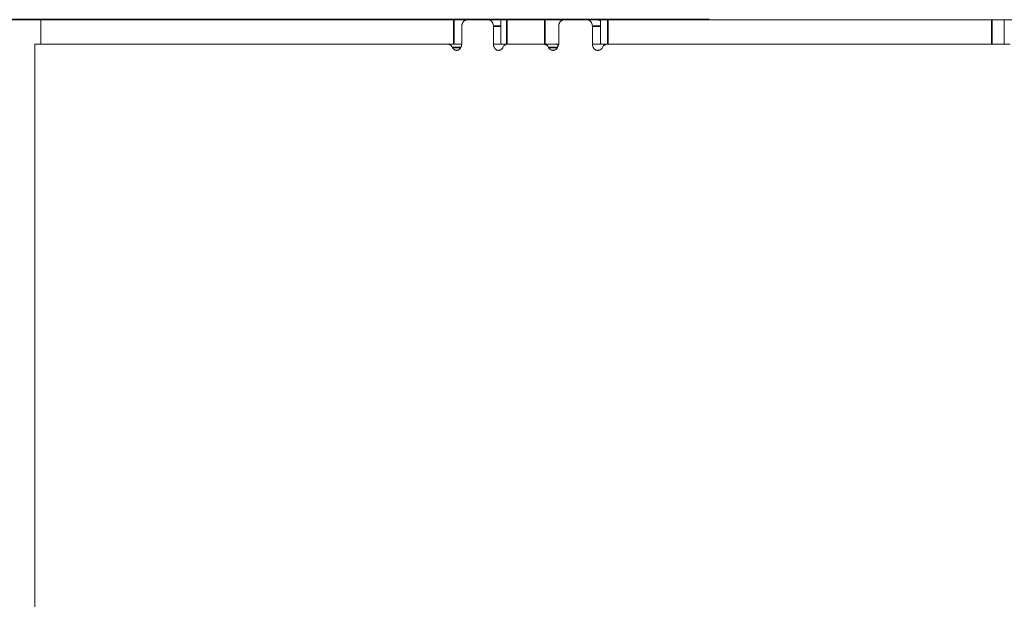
# Model space of a CAD drawing. Header units: millimetres. Extents: x 4 to 1188, y 1 to 840.
# Tile 120 of 203: x 539.68 to 551.14, y 416.75 to 423.5. Entities that reach past the tile are written whole.
import ezdxf

# ---------------------------------------------------------------- set-up
doc = ezdxf.new("R2010")
doc.units = ezdxf.units.MM
doc.layers.add('1', color=7, linetype='Continuous')
doc.styles.add('Arial Unicode MS', font='Arial Unicode MS')
doc.dimstyles.get("Standard").update_dxf_attribs({"dimtxt": 0.18, "dimasz": 0.18, "dimexe": 0.18, "dimexo": 0.0625, "dimgap": 0.09, "dimtad": 0, "dimtih": 1, "dimtoh": 1, "dimdec": 4, "dimzin": 0, "dimdsep": 46, "dimtxsty": 'Standard', "dimcen": 0.09, "dimadec": 0, "dimazin": 0, "dimtfac": 1, "dimtdec": 4, "dimtofl": 0, "dimtmove": 0, "dimatfit": 3, "dimfxl": 0, "dimtolj": 1, "dimtzin": 0, "dimarcsym": 0})

# ---------------------------------------------------------------- blocks, each defined once
blk = doc.blocks.new('_U0')
at = {"layer": '1', "color": 18, "lineweight": 35}
for p, q in [((547.706, 423.503), (522.858, 423.503)), ((524.858, 282.024), (524.858, 423.503)), ((539.569, 282.024), (522.858, 282.024))]:
    blk.add_line(p, q, dxfattribs=at)
at = {"layer": '1', "color": 18, "lineweight": 70}
for points in [[(524.858, 423.503), (525.634, 420.003), (524.082, 420.003)], [(524.858, 282.024), (524.082, 285.524), (525.634, 285.524)]]:
    blk.add_solid(points, dxfattribs=at)
at = {"layer": '1', "color": 18, "linetype": 'Continuous', "lineweight": 13, "insert": (524.103, 347.411), "char_height": 5, "attachment_point": 7, "rotation": 90, "line_spacing_factor": 1.047437, "style": 'Arial Unicode MS'}
blk.add_mtext('\\fArial Unicode MS|b0|i0;\\W1.0000;990', dxfattribs=at)
blk = doc.blocks.new('_U12')
at = {"layer": '1', "color": 18, "lineweight": 35}
for p, q in [((639.508, 539.123), (522.858, 539.123)), ((524.858, 423.503), (524.858, 539.123)), ((547.706, 423.503), (522.858, 423.503))]:
    blk.add_line(p, q, dxfattribs=at)
at = {"layer": '1', "color": 18, "lineweight": 70}
for points in [[(524.858, 539.123), (525.634, 535.623), (524.082, 535.623)], [(524.858, 423.503), (524.082, 427.003), (525.634, 427.003)]]:
    blk.add_solid(points, dxfattribs=at)
at = {"layer": '1', "color": 18, "linetype": 'Continuous', "lineweight": 13, "insert": (522.788, 472.698), "char_height": 5, "attachment_point": 7, "rotation": 90, "line_spacing_factor": 1.047437, "style": 'Arial Unicode MS'}
blk.add_mtext('\\fArial Unicode MS|b0|i0;\\W1.0000;{\\H1.21x;(}809{\\H1.21x;)}', dxfattribs=at)

msp = doc.modelspace()

# ---------------------------------------------------------------- linework, layer by layer
at = {"layer": '1', "color": 154, "linetype": 'Continuous', "lineweight": 13}
for p, q in [((539.9257, 423.5025), (539.9257, 423.2168)), ((539.9257, 423.5025), (544.7314, 423.5025)), ((544.7314, 423.5025), (544.8887, 423.5025)), ((545.1289, 423.5025), (544.8887, 423.5025)), ((545.2811, 423.5025), (545.1289, 423.5025)), ((545.2811, 423.5025), (545.2811, 423.2168)), ((545.2811, 423.5025), (545.3498, 423.5025)), ((545.3498, 423.5025), (545.7901, 423.5025)), ((545.7901, 423.5025), (545.9849, 423.5025)), ((546.2765, 423.5025), (546.0198, 423.5025)), ((546.4, 423.5025), (546.2765, 423.5025)), ((546.4414, 423.5025), (546.4414, 423.2168)), ((546.4414, 423.5025), (546.5244, 423.5025)), ((550.9935, 423.5025), (546.5244, 423.5025)), ((550.9935, 423.5025), (551.14, 423.5025)), ((551.14, 423.5025), (551.2828, 423.5025)), ((551.14, 423.5025), (551.14, 423.2168)), ((544.8261, 423.4268), (544.8261, 423.2168)), ((545.1928, 423.2168), (545.1928, 423.4268)), ((545.9527, 423.4268), (545.9527, 423.2168)), ((546.3447, 423.2168), (546.3447, 423.4268)), ((539.8542, 423.2168), (539.8542, 416.0681)), ((539.8542, 423.2168), (544.6645, 423.2168)), ((544.8261, 423.2168), (544.7314, 423.2168)), ((545.2811, 423.2168), (545.1928, 423.2168)), ((545.2811, 423.2168), (545.3498, 423.2168)), ((545.3498, 423.2168), (545.7901, 423.2168)), ((545.7792, 423.2168), (545.3564, 423.2168)), ((545.7792, 423.2168), (545.7873, 423.2168)), ((545.9527, 423.2168), (545.7901, 423.2168)), ((546.4414, 423.2168), (546.3447, 423.2168)), ((546.4414, 423.2168), (546.5188, 423.2168)), ((551.2071, 423.2168), (546.5188, 423.2168))]:
    msp.add_line(p, q, dxfattribs=at)
at = {"layer": '1', "color": 154, "linetype": 'Continuous', "lineweight": 35}
for p, q in [((544.7314, 423.2168), (544.7314, 423.5025)), ((545.3498, 423.5025), (545.3498, 423.2168)), ((545.7901, 423.2168), (545.7901, 423.5025)), ((545.9849, 423.5025), (545.9849, 423.4903)), ((546.5244, 423.5025), (546.5244, 423.2168)), ((550.9935, 423.2168), (550.9935, 423.5025)), ((545.2811, 423.4268), (545.1928, 423.4268)), ((546.4414, 423.4268), (546.3447, 423.4268))]:
    msp.add_line(p, q, dxfattribs=at)
at = {"layer": '1', "color": 154, "linetype": 'Continuous', "lineweight": 13}
for points, knots in [([(544.8887, 423.5025), (544.8845, 423.5025), (544.8805, 423.502), (544.8744, 423.5006), (544.8725, 423.5), (544.8685, 423.4985), (544.8666, 423.4977), (544.8609, 423.4948), (544.8573, 423.4925), (544.8522, 423.4884), (544.8505, 423.4869), (544.8473, 423.4838), (544.8458, 423.4821), (544.8415, 423.4769), (544.8389, 423.4731), (544.836, 423.4679), (544.8355, 423.4668), (544.8344, 423.4647), (544.8329, 423.4614), (544.8307, 423.4559), (544.8294, 423.4512), (544.8282, 423.4465), (544.8277, 423.4441), (544.8265, 423.4367), (544.8261, 423.4318), (544.8261, 423.4268)], [0, 0, 0, 0, 0.125, 0.125, 0.1875, 0.1875, 0.25, 0.25, 0.375, 0.375, 0.4375, 0.4375, 0.5, 0.5, 0.625, 0.625, 0.65625, 0.65625, 0.6875, 0.75, 0.8125, 0.8125, 0.875, 0.875, 1, 1, 1, 1]), ([(545.1928, 423.4268), (545.1928, 423.4318), (545.1924, 423.4367), (545.1912, 423.444), (545.1907, 423.4464), (545.1894, 423.4511), (545.1887, 423.4535), (545.1863, 423.4603), (545.1844, 423.4647), (545.1809, 423.4709), (545.1796, 423.4729), (545.1769, 423.4767), (545.1755, 423.4786), (545.1711, 423.4838), (545.1679, 423.4869), (545.1635, 423.4904), (545.1626, 423.4911), (545.1608, 423.4923), (545.1581, 423.4942), (545.1534, 423.4968), (545.1495, 423.4985), (545.1455, 423.4999), (545.1434, 423.5005), (545.1373, 423.502), (545.1331, 423.5025), (545.1289, 423.5025)], [0, 0, 0, 0, 0.125, 0.125, 0.1875, 0.1875, 0.25, 0.25, 0.375, 0.375, 0.4375, 0.4375, 0.5, 0.5, 0.625, 0.625, 0.65625, 0.65625, 0.6875, 0.75, 0.8125, 0.8125, 0.875, 0.875, 1, 1, 1, 1]), ([(546.0198, 423.5025), (546.0153, 423.5025), (546.011, 423.502), (546.0045, 423.5006), (546.0024, 423.5), (545.9982, 423.4985), (545.9961, 423.4977), (545.99, 423.4948), (545.9862, 423.4925), (545.9807, 423.4884), (545.9789, 423.4869), (545.9755, 423.4838), (545.9739, 423.4821), (545.9692, 423.4769), (545.9665, 423.4731), (545.9634, 423.4679), (545.9628, 423.4668), (545.9617, 423.4647), (545.96, 423.4614), (545.9577, 423.4559), (545.9562, 423.4512), (545.955, 423.4465), (545.9544, 423.4441), (545.9531, 423.4367), (545.9527, 423.4318), (545.9527, 423.4268)], [0, 0, 0, 0, 0.125, 0.125, 0.1875, 0.1875, 0.25, 0.25, 0.375, 0.375, 0.4375, 0.4375, 0.5, 0.5, 0.625, 0.625, 0.65625, 0.65625, 0.6875, 0.75, 0.8125, 0.8125, 0.875, 0.875, 1, 1, 1, 1]), ([(546.3447, 423.4268), (546.3447, 423.4318), (546.3443, 423.4367), (546.343, 423.444), (546.3424, 423.4464), (546.3411, 423.4511), (546.3404, 423.4535), (546.3378, 423.4603), (546.3357, 423.4647), (546.332, 423.4709), (546.3306, 423.4729), (546.3278, 423.4767), (546.3263, 423.4786), (546.3216, 423.4838), (546.3182, 423.4869), (546.3135, 423.4904), (546.3125, 423.4911), (546.3106, 423.4923), (546.3077, 423.4942), (546.3027, 423.4968), (546.2985, 423.4985), (546.2942, 423.4999), (546.2921, 423.5005), (546.2855, 423.502), (546.281, 423.5025), (546.2765, 423.5025)], [0, 0, 0, 0, 0.125, 0.125, 0.1875, 0.1875, 0.25, 0.25, 0.375, 0.375, 0.4375, 0.4375, 0.5, 0.5, 0.625, 0.625, 0.65625, 0.65625, 0.6875, 0.75, 0.8125, 0.8125, 0.875, 0.875, 1, 1, 1, 1]), ([(546.4419, 423.4864), (546.4406, 423.4876), (546.4393, 423.4887), (546.437, 423.4904), (546.436, 423.4911), (546.4341, 423.4923), (546.4312, 423.4942), (546.4261, 423.4968), (546.422, 423.4985), (546.4177, 423.4999), (546.4155, 423.5005), (546.4089, 423.502), (546.4045, 423.5025), (546.4, 423.5025)], [0, 0, 0, 0, 0.1107488, 0.1107488, 0.1848531, 0.1848531, 0.2589574, 0.4071659, 0.5553744, 0.5553744, 0.7035829, 0.7035829, 1, 1, 1, 1]), ([(544.7159, 423.1791), (544.7134, 423.1849), (544.7103, 423.19), (544.7049, 423.197), (544.7029, 423.1992), (544.6988, 423.2032), (544.6945, 423.2068), (544.6899, 423.2097), (544.685, 423.2123), (544.6825, 423.2134), (544.6775, 423.2151), (544.6749, 423.2157), (544.6698, 423.2166), (544.6671, 423.2168), (544.6645, 423.2168)], [0, 0, 0, 0, 0.25, 0.25, 0.375, 0.375, 0.5, 0.625, 0.625, 0.75, 0.75, 0.875, 0.875, 1, 1, 1, 1]), ([(544.8261, 423.2168), (544.8243, 423.2094), (544.8222, 423.2022), (544.8185, 423.1918), (544.8172, 423.1884), (544.8142, 423.1817), (544.8126, 423.1784), (544.8099, 423.1737), (544.809, 423.1721), (544.807, 423.1691), (544.806, 423.1676), (544.8028, 423.1633), (544.8005, 423.1607), (544.7968, 423.1571), (544.7955, 423.156), (544.7928, 423.1539), (544.7887, 423.151), (544.7843, 423.1488), (544.7797, 423.1473), (544.7782, 423.1468), (544.7751, 423.1461), (544.7735, 423.1458), (544.7704, 423.1455), (544.7688, 423.1454), (544.7656, 423.1453), (544.764, 423.1454), (544.7593, 423.1457), (544.7561, 423.1461), (544.7515, 423.1471), (544.7499, 423.1475), (544.7469, 423.1484), (544.7453, 423.149), (544.7408, 423.1509), (544.738, 423.1524), (544.7339, 423.1553), (544.7325, 423.1563), (544.7299, 423.1585), (544.7287, 423.1598), (544.7251, 423.1636), (544.723, 423.1664), (544.7201, 423.1709), (544.7192, 423.1725), (544.7174, 423.1758), (544.7166, 423.1774), (544.7159, 423.1791)], [0, 0, 0, 0, 0.125, 0.125, 0.1875, 0.1875, 0.25, 0.25, 0.28125, 0.28125, 0.3125, 0.3125, 0.375, 0.375, 0.40625, 0.40625, 0.4375, 0.5, 0.5, 0.53125, 0.53125, 0.5625, 0.5625, 0.59375, 0.59375, 0.625, 0.625, 0.6875, 0.6875, 0.71875, 0.71875, 0.75, 0.75, 0.8125, 0.8125, 0.84375, 0.84375, 0.875, 0.875, 0.9375, 0.9375, 0.96875, 0.96875, 1, 1, 1, 1]), ([(545.3038, 423.1814), (545.3021, 423.1781), (545.3003, 423.1749), (545.2964, 423.1687), (545.2942, 423.1658), (545.2907, 423.1618), (545.2895, 423.1605), (545.287, 423.158), (545.283, 423.1545), (545.2787, 423.1517), (545.2742, 423.1494), (545.2726, 423.1488), (545.2695, 423.1476), (545.2663, 423.1466), (545.2631, 423.146), (545.2598, 423.1456), (545.2582, 423.1455), (545.2557, 423.1454), (545.2549, 423.1454), (545.2532, 423.1454), (545.2508, 423.1454), (545.2483, 423.1456), (545.2435, 423.1461), (545.2402, 423.1467), (545.2355, 423.148), (545.2339, 423.1486), (545.2307, 423.1498), (545.2292, 423.1504), (545.2247, 423.1527), (545.2218, 423.1545), (545.2177, 423.1578), (545.2164, 423.159), (545.2138, 423.1615), (545.2102, 423.1654), (545.2072, 423.1699), (545.2035, 423.1764), (545.2019, 423.1798), (545.1992, 423.1868), (545.198, 423.1904), (545.196, 423.1978), (545.1952, 423.2015), (545.1938, 423.2091), (545.1932, 423.2129), (545.1928, 423.2168)], [0, 0, 0, 0, 0.0625, 0.0625, 0.125, 0.125, 0.15625, 0.15625, 0.1875, 0.25, 0.25, 0.28125, 0.28125, 0.3125, 0.34375, 0.34375, 0.375, 0.375, 0.390625, 0.390625, 0.40625, 0.4375, 0.4375, 0.5, 0.5, 0.53125, 0.53125, 0.5625, 0.5625, 0.625, 0.625, 0.65625, 0.65625, 0.6875, 0.75, 0.75, 0.8125, 0.8125, 0.875, 0.875, 0.9375, 0.9375, 1, 1, 1, 1]), ([(545.3564, 423.2168), (545.3511, 423.2168), (545.3458, 423.216), (545.3394, 423.214), (545.3382, 423.2135), (545.3356, 423.2125), (545.3344, 423.212), (545.3307, 423.2102), (545.326, 423.2075), (545.3215, 423.2041), (545.3184, 423.2012), (545.3173, 423.2002), (545.3153, 423.1982), (545.3144, 423.1971), (545.3097, 423.1917), (545.3065, 423.1868), (545.3038, 423.1814)], [0, 0, 0, 0, 0.25, 0.25, 0.3125, 0.3125, 0.375, 0.375, 0.5, 0.625, 0.625, 0.6875, 0.6875, 0.75, 0.75, 1, 1, 1, 1]), ([(545.8345, 423.1791), (545.8318, 423.1849), (545.8285, 423.19), (545.8226, 423.197), (545.8205, 423.1992), (545.8161, 423.2032), (545.8115, 423.2068), (545.8065, 423.2097), (545.8013, 423.2123), (545.7986, 423.2134), (545.7932, 423.2151), (545.7905, 423.2157), (545.7849, 423.2166), (545.7821, 423.2168), (545.7792, 423.2168)], [0, 0, 0, 0, 0.25, 0.25, 0.375, 0.375, 0.5, 0.625, 0.625, 0.75, 0.75, 0.875, 0.875, 1, 1, 1, 1]), ([(545.9527, 423.2168), (545.9508, 423.2094), (545.9486, 423.2022), (545.9446, 423.1918), (545.9432, 423.1884), (545.94, 423.1817), (545.9383, 423.1784), (545.9354, 423.1737), (545.9344, 423.1721), (545.9323, 423.1691), (545.9312, 423.1676), (545.9278, 423.1633), (545.9253, 423.1607), (545.9213, 423.1571), (545.9199, 423.156), (545.917, 423.1539), (545.9126, 423.151), (545.9079, 423.1488), (545.903, 423.1473), (545.9013, 423.1468), (545.898, 423.1461), (545.8963, 423.1458), (545.8929, 423.1455), (545.8913, 423.1454), (545.8879, 423.1453), (545.8861, 423.1454), (545.881, 423.1457), (545.8777, 423.1461), (545.8727, 423.1471), (545.871, 423.1475), (545.8677, 423.1484), (545.8661, 423.149), (545.8613, 423.1509), (545.8582, 423.1524), (545.8538, 423.1553), (545.8523, 423.1563), (545.8496, 423.1585), (545.8482, 423.1598), (545.8444, 423.1636), (545.8421, 423.1664), (545.839, 423.1709), (545.838, 423.1725), (545.8361, 423.1758), (545.8353, 423.1774), (545.8345, 423.1791)], [0, 0, 0, 0, 0.125, 0.125, 0.1875, 0.1875, 0.25, 0.25, 0.28125, 0.28125, 0.3125, 0.3125, 0.375, 0.375, 0.40625, 0.40625, 0.4375, 0.5, 0.5, 0.53125, 0.53125, 0.5625, 0.5625, 0.59375, 0.59375, 0.625, 0.625, 0.6875, 0.6875, 0.71875, 0.71875, 0.75, 0.75, 0.8125, 0.8125, 0.84375, 0.84375, 0.875, 0.875, 0.9375, 0.9375, 0.96875, 0.96875, 1, 1, 1, 1]), ([(545.9154, 423.2168), (545.9211, 423.2168), (545.9267, 423.2159), (545.9349, 423.2133), (545.9376, 423.2122), (545.9428, 423.2097), (545.9453, 423.2082), (545.9487, 423.2059), (545.9498, 423.2051), (545.9507, 423.2044)], [0, 0, 0, 0, 0.4519646, 0.4519646, 0.677947, 0.677947, 0.9039293, 0.9039293, 1, 1, 1, 1]), ([(546.4629, 423.1814), (546.4611, 423.1781), (546.4592, 423.1749), (546.455, 423.1687), (546.4527, 423.1658), (546.449, 423.1618), (546.4477, 423.1605), (546.445, 423.158), (546.4408, 423.1545), (546.4362, 423.1517), (546.4314, 423.1494), (546.4297, 423.1488), (546.4264, 423.1476), (546.423, 423.1466), (546.4195, 423.146), (546.4161, 423.1456), (546.4143, 423.1455), (546.4117, 423.1454), (546.4108, 423.1454), (546.4091, 423.1454), (546.4064, 423.1454), (546.4038, 423.1456), (546.3987, 423.1461), (546.3952, 423.1467), (546.3901, 423.148), (546.3885, 423.1486), (546.3851, 423.1498), (546.3835, 423.1504), (546.3786, 423.1527), (546.3756, 423.1545), (546.3712, 423.1578), (546.3698, 423.159), (546.3671, 423.1615), (546.3633, 423.1654), (546.36, 423.1699), (546.3561, 423.1764), (546.3544, 423.1798), (546.3515, 423.1868), (546.3502, 423.1904), (546.3481, 423.1978), (546.3472, 423.2015), (546.3457, 423.2091), (546.3452, 423.2129), (546.3447, 423.2168)], [0, 0, 0, 0, 0.0625, 0.0625, 0.125, 0.125, 0.15625, 0.15625, 0.1875, 0.25, 0.25, 0.28125, 0.28125, 0.3125, 0.34375, 0.34375, 0.375, 0.375, 0.390625, 0.390625, 0.40625, 0.4375, 0.4375, 0.5, 0.5, 0.53125, 0.53125, 0.5625, 0.5625, 0.625, 0.625, 0.65625, 0.65625, 0.6875, 0.75, 0.75, 0.8125, 0.8125, 0.875, 0.875, 0.9375, 0.9375, 1, 1, 1, 1]), ([(546.5188, 423.2168), (546.5131, 423.2168), (546.5076, 423.216), (546.5008, 423.214), (546.4994, 423.2135), (546.4967, 423.2125), (546.4954, 423.212), (546.4915, 423.2102), (546.4865, 423.2075), (546.4818, 423.2041), (546.4784, 423.2012), (546.4773, 423.2002), (546.4752, 423.1982), (546.4741, 423.1971), (546.4692, 423.1917), (546.4657, 423.1868), (546.4629, 423.1814)], [0, 0, 0, 0, 0.25, 0.25, 0.3125, 0.3125, 0.375, 0.375, 0.5, 0.625, 0.625, 0.6875, 0.6875, 0.75, 0.75, 1, 1, 1, 1])]:
    msp.add_open_spline(points, degree=3, knots=knots, dxfattribs=at)
msp.add_open_spline([(544.6645, 423.2168), (544.6858, 423.2168), (544.7072, 423.2168), (544.7285, 423.2168)], degree=3, dxfattribs=at)
at = {"layer": '1', "color": 154, "linetype": 'Continuous', "lineweight": 35}
for points, knots in [([(544.8115, 423.179), (544.8108, 423.179), (544.8102, 423.179), (544.7939, 423.179), (544.7783, 423.179), (544.7603, 423.1791), (544.7579, 423.1791), (544.7423, 423.1791), (544.7291, 423.1791), (544.7159, 423.1791)], [0, 0, 0, 0, 0.0204545, 0.0204545, 0.5102272, 0.5102272, 0.5857813, 0.5857813, 1, 1, 1, 1]), ([(545.937, 423.1789), (545.9287, 423.1789), (545.9205, 423.1789), (545.8992, 423.179), (545.8863, 423.179), (545.8713, 423.1791), (545.8693, 423.1791), (545.8564, 423.1791), (545.8454, 423.1791), (545.8345, 423.1791)], [0, 0, 0, 0, 0.2423551, 0.2423551, 0.6211776, 0.6211776, 0.679616, 0.679616, 1, 1, 1, 1])]:
    msp.add_open_spline(points, degree=3, knots=knots, dxfattribs=at)

# ---------------------------------------------------------------- dimensions: what is measured, and where the dimension line sits
at = {"layer": '1', "color": 18, "linetype": 'Continuous', "lineweight": 13}
for base, p1, p2, override, picture, middle in [((524.8581, 539.1234), (548.7058, 423.5025), (640.9365, 539.1234), {"dimtxt": 5, "dimasz": 3.5, "dimexe": 2, "dimexo": 1, "dimgap": 2.5, "dimtad": 1, "dimtih": 0, "dimtoh": 0, "dimdec": 0, "dimlfac": 7, "dimzin": 8, "dimdsep": 44, "dimlunit": 2, "dimpost": '(<>)', "dimtxsty": 'Arial Unicode MS', "dimsah": 1, "dimse1": 0, "dimse2": 0, "dimsd1": 0, "dimsd2": 0, "dimclrd": 18, "dimclre": 18, "dimclrt": 18, "dimtm": -0.1, "dimtfac": 0.4, "dimtdec": 2, "dimtofl": 1, "dimtmove": 0, "dimtzin": 8, "dimlwd": 35, "dimlwe": 35}, '_U12', (524.8581, 481.3129)), ((524.8581, 423.5025), (540.5685, 282.0239), (548.7058, 423.5025), {"dimtxt": 5, "dimasz": 3.5, "dimexe": 2, "dimexo": 1, "dimgap": 2.5, "dimtad": 1, "dimtih": 0, "dimtoh": 0, "dimdec": 0, "dimlfac": 7, "dimzin": 8, "dimdsep": 44, "dimlunit": 2, "dimtxsty": 'Arial Unicode MS', "dimsah": 1, "dimse1": 0, "dimse2": 0, "dimsd1": 0, "dimsd2": 0, "dimclrd": 18, "dimclre": 18, "dimclrt": 18, "dimtol": 0, "dimtm": -0.1, "dimtfac": 0.4, "dimtdec": 2, "dimtofl": 1, "dimtmove": 0, "dimtzin": 8, "dimlwd": 35, "dimlwe": 35}, '_U0', (524.8581, 352.7632))]:
    dim = msp.add_linear_dim(base=base, p1=p1, p2=p2, angle=90, dimstyle='Standard', override=override, dxfattribs=at)
    dim.commit()
    dim.dimension.update_dxf_attribs({"geometry": picture, "text_midpoint": middle, "dimtype": 160})

doc.saveas('drawing.dxf')
